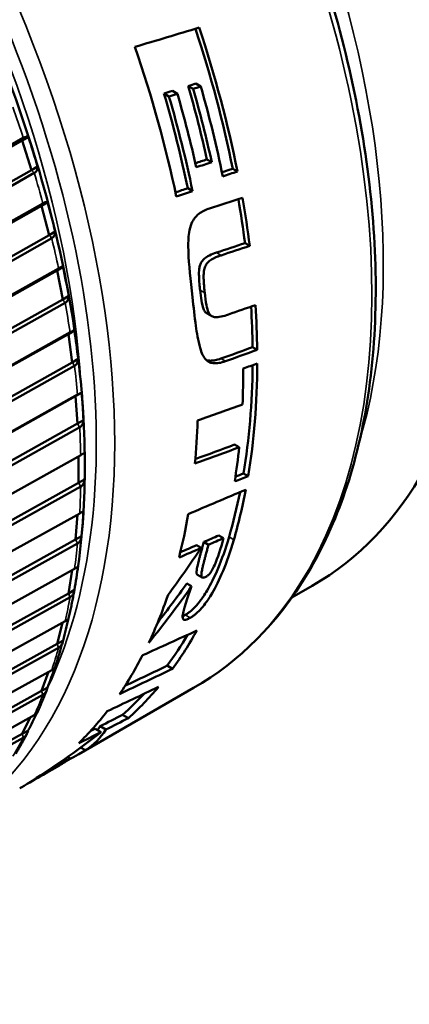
# Model space of a CAD drawing. Header units: millimetres. Extents: x 0 to 2239, y -60 to 841.
# Tile 116 of 151: x 1047.68 to 1050.68, y 282.84 to 290.42. Entities that reach past the tile are written whole.
import ezdxf

# ---------------------------------------------------------------- set-up
doc = ezdxf.new("R2010")
doc.units = ezdxf.units.MM
doc.layers.add('Sichtbar (ISO)', color=7, linetype='Continuous', lineweight=50)
doc.layers.add('Sichtbar schmal (ISO)', color=7, linetype='Continuous', lineweight=35)

msp = doc.modelspace()

# ---------------------------------------------------------------- linework, layer by layer
at = {"layer": 'Sichtbar (ISO)'}
for p, q in [((1048.9787, 289.9137), (1049.0168, 289.8917)), ((1049.0376, 289.9321), (1049.0756, 289.9102)), ((1048.7924, 289.8555), (1048.8306, 289.8334)), ((1048.8572, 289.8757), (1048.8953, 289.8537)), ((1041.703, 286.1079), (1047.7097, 289.5146)), ((1047.7019, 289.4948), (1047.7482, 289.5215)), ((1041.6625, 286.0696), (1047.7019, 289.4948)), ((1047.7729, 289.2669), (1047.7019, 289.4948)), ((1047.7729, 289.2669), (1047.8192, 289.2936)), ((1049.1231, 289.3486), (1049.16, 289.3273)), ((1041.7336, 285.8416), (1047.7729, 289.2669)), ((1047.794, 289.2441), (1041.7872, 285.8374)), ((1049.3212, 289.2768), (1049.3578, 289.2557)), ((1048.9753, 289.1261), (1049.0119, 289.1049)), ((1041.8082, 285.5776), (1047.8507, 288.9918)), ((1041.8504, 285.614), (1047.8602, 289.0097)), ((1047.8507, 288.9918), (1047.897, 289.0185)), ((1047.9081, 288.7656), (1047.8507, 288.9918)), ((1041.8656, 285.3514), (1047.9081, 288.7656)), ((1047.9081, 288.7656), (1047.9544, 288.7923)), ((1047.9284, 288.7412), (1041.9185, 285.3455)), ((1049.4161, 288.7035), (1049.4519, 288.6829)), ((1047.9691, 288.4936), (1048.0154, 288.5203)), ((1041.9242, 285.0903), (1047.9691, 288.4936)), ((1041.9681, 285.1245), (1047.9804, 288.5094)), ((1048.0125, 288.2706), (1047.9691, 288.4936)), ((1048.0125, 288.2706), (1048.0588, 288.2974)), ((1041.9676, 284.8673), (1048.0125, 288.2706)), ((1048.0319, 288.2448), (1042.0196, 284.86)), ((1049.1243, 288.1615), (1049.1598, 288.141)), ((1042.0098, 284.6109), (1048.0564, 288.0035)), ((1042.0553, 284.6429), (1048.0693, 288.0172)), ((1048.0564, 288.0035), (1048.1027, 288.0302)), ((1048.0855, 287.7853), (1048.0564, 288.0035)), ((1049.4741, 287.9017), (1049.5095, 287.8813)), ((1042.0389, 284.3928), (1048.0855, 287.7853)), ((1048.0855, 287.7853), (1048.1318, 287.8121)), ((1048.1038, 287.7583), (1042.0898, 284.3841)), ((1042.1113, 284.1725), (1048.1264, 287.5364)), ((1048.112, 287.5249), (1048.1583, 287.5516)), ((1042.0643, 284.1428), (1048.112, 287.5249)), ((1048.1266, 287.3131), (1048.112, 287.5249)), ((1042.0789, 283.9309), (1048.1266, 287.3131)), ((1048.1266, 287.3131), (1048.1729, 287.3398)), ((1048.1437, 287.2849), (1042.1286, 283.9211)), ((1049.3358, 287.1516), (1049.3714, 287.131)), ((1042.0873, 283.6891), (1048.1354, 287.0611)), ((1042.1358, 283.7164), (1048.1512, 287.0702)), ((1048.1354, 286.857), (1048.1354, 287.0611)), ((1049.404, 286.929), (1049.4399, 286.9082)), ((1042.0873, 283.4849), (1048.1354, 286.857)), ((1048.1354, 286.857), (1048.1817, 286.8837)), ((1048.1512, 286.828), (1042.1358, 283.4742)), ((1042.1286, 283.2778), (1048.1437, 286.622)), ((1048.112, 286.4202), (1048.1264, 286.6123)), ((1042.0643, 283.0579), (1048.112, 286.4202)), ((1048.112, 286.4202), (1048.1583, 286.447)), ((1049.0986, 286.4016), (1049.1351, 286.3805)), ((1049.2508, 286.4311), (1049.2142, 286.4522)), ((1048.1263, 286.3905), (1042.1113, 283.0464)), ((1049.0416, 286.3766), (1049.0781, 286.3555)), ((1042.0898, 282.8596), (1048.1038, 286.1947)), ((1048.0564, 286.0058), (1048.0845, 286.1839)), ((1049.0493, 286.1495), (1049.0866, 286.128)), ((1048.0564, 286.0058), (1048.1027, 286.0325)), ((1049.0052, 286.0606), (1048.9679, 286.0821)), ((1049.7766, 285.9733), (1049.9335, 286.0639)), ((1042.0098, 282.6527), (1048.0564, 286.0058)), ((1048.0692, 285.9756), (1042.0553, 282.6406)), ((1042.0196, 282.4648), (1048.0319, 285.7912)), ((1047.9691, 285.6165), (1048.0099, 285.779)), ((1047.9691, 285.6165), (1048.0154, 285.6433)), ((1041.9242, 282.2721), (1047.9691, 285.6165)), ((1047.9803, 285.586), (1041.9681, 282.2597)), ((1041.9185, 282.096), (1047.9284, 285.4143)), ((1048.8179, 285.449), (1048.859, 285.4252)), ((1047.8507, 285.2551), (1047.9027, 285.4002)), ((1047.8507, 285.2551), (1047.897, 285.2818)), ((1049.0207, 285.2771), (1048.1379, 284.7674)), ((1041.8082, 281.9187), (1047.8507, 285.2551)), ((1047.8601, 285.2245), (1041.8504, 281.9062)), ((1041.7872, 281.7557), (1047.794, 285.0667)), ((1047.7019, 284.9239), (1047.7631, 285.0496)), ((1048.474, 285.0711), (1048.519, 285.0451)), ((1048.2638, 284.9633), (1048.3082, 284.9376)), ((1048.3003, 284.9819), (1048.3448, 284.9562)), ((1041.6625, 281.5949), (1047.7019, 284.9239)), ((1047.7097, 284.8935), (1041.703, 281.5825)), ((1047.7019, 284.9239), (1047.7482, 284.9506)), ((1048.1506, 284.8177), (1048.1871, 284.7967)), ((1048.05, 284.7451), (1048.0673, 284.7351)), ((1047.9878, 284.6807), (1047.829, 284.5891))]:
    msp.add_line(p, q, dxfattribs=at)
for centre, major_axis, ratio, start_param, end_param in [((1046.7335, 291.6065), (3.2, -5.5426), 0.57735, 0, 1.308997), ((942.3081, 360.8453), (163.0634, -22.7204), 0.469253, 5.485609, 5.4896), ((1044.8254, 290.5048), (-3.2875, 5.6941), 0.57735, 4.184583, 4.365722), ((1044.8254, 290.5048), (3.3125, -5.7374), 0.57735, 1.041003, 1.225757), ((1044.3693, 290.2415), (-3.3125, 5.7374), 0.57735, 4.1946, 4.386262), ((1054.539, 296.113), (-26.9464, -9.5753), 0.143953, 1.312122, 1.314351), ((1044.6624, 290.4107), (-3.2875, 5.6941), 0.57735, 4.212737, 4.307731), ((1054.539, 296.113), (-27.1513, -9.6481), 0.143953, 1.315142, 1.317351), ((1044.6624, 290.4107), (3.3125, -5.7374), 0.57735, 1.068928, 1.163119), ((1044.7174, 290.4425), (-3.3125, 5.7374), 0.57735, 4.186764, 4.302502), ((1044.4884, 290.3103), (-3.2875, 5.6941), 0.57735, 4.19204, 4.314792), ((1044.4884, 290.3103), (3.3125, -5.7374), 0.57735, 1.048399, 1.170119), ((1044.5489, 290.3452), (-3.3125, 5.7374), 0.57735, 4.21494, 4.309277), ((1047.7578, 289.3926), (-0.1339, 0.4314), 0.066881, 4.460033, 4.995026), ((924.8219, 365.9127), (-181.7919, 26.7983), 0.462011, 2.389674, 2.39158), ((1044.8254, 290.5048), (3.3125, -5.7374), 0.57735, 0.943031, 1.006671), ((1047.8998, 288.8905), (-0.1081, 0.4282), 0.067498, 4.464087, 4.998986), ((1044.8254, 290.5048), (-3.2875, 5.6941), 0.57735, 4.085833, 4.144663), ((1048.7108, 293.1222), (-26.2981, -8.9112), 0.158926, 1.535431, 1.543778), ((1048.7086, 293.118), (26.4806, 8.9723), 0.158822, 4.678371, 4.686659), ((1048.0112, 288.3939), (-0.0814, 0.422), 0.068122, 4.468451, 5.003444), ((1044.8254, 290.5048), (3.3125, -5.7374), 0.57735, 0.800342, 0.862758), ((1044.8254, 290.5048), (-3.2875, 5.6941), 0.57735, 3.942048, 3.99916), ((1048.0914, 287.9062), (-0.0543, 0.4129), 0.068718, 4.473375, 5.008368), ((910.964, 368.224), (-194.3156, 28.6438), 0.462008, 2.428164, 2.429946), ((909.9419, 368.8141), (195.7951, -28.8619), 0.462008, 5.569791, 5.571559), ((1044.8254, 290.5048), (-3.2875, 5.6941), 0.57735, 3.752417, 3.916287), ((1044.8254, 290.5048), (3.3125, -5.7374), 0.57735, 0.612156, 0.78087), ((1044.7183, 290.443), (-3.3125, 5.7374), 0.57735, 3.874741, 3.926991), ((1048.1397, 287.4308), (-0.0267, 0.4011), 0.069173, 4.478914, 5.013907), ((924.3781, 358.4963), (-172.974, 26.9907), 0.454203, 2.443849, 2.446723), ((1044.3693, 290.2415), (-3.3125, 5.7374), 0.57735, 3.825947, 3.889506), ((1048.1558, 286.9708), (-0.0011, -0.3864), 0.069342, 1.343579, 1.878573), ((924.6386, 356.6386), (170.5516, -26.6123), 0.454202, 5.597847, 5.600763), ((925.5565, 356.109), (169.2202, -26.4046), 0.454202, 5.598331, 5.600937), ((1044.7183, 290.443), (-3.3125, 5.7374), 0.57735, 3.758343, 3.811109), ((861.5761, 389.8628), (-255.8783, 32.4735), 0.480078, 2.451485, 2.454018), ((1044.8254, 290.5048), (-3.2875, 5.6941), 0.57735, 3.64668, 3.722407), ((1044.8254, 290.5048), (3.3125, -5.7374), 0.57735, 0.50726, 0.59066), ((1048.1397, 286.5295), (-0.0289, -0.3692), 0.069019, 1.350654, 1.885647), ((1044.3693, 290.2415), (-3.3125, 5.7374), 0.57735, 3.676687, 3.747922), ((1045.348, 290.8066), (2.471, 7.5402), 0.673819, 4.256797, 4.315378), ((1048.0914, 286.1099), (-0.0564, -0.3494), 0.067928, 1.358607, 1.8936), ((1045.2651, 291.1061), (-1.4439, -7.6788), 0.704052, 0.916321, 0.993004), ((1045.2644, 291.109), (-1.4295, -7.626), 0.704042, 0.937121, 0.989808), ((1044.3693, 290.2415), (3.3125, -5.7374), 0.57735, 0.380624, 0.470324), ((1048.0112, 285.7147), (-0.0836, -0.3272), 0.065708, 1.367431, 1.891207), ((931.8866, 344.6611), (151.6393, -22.0065), 0.464006, 5.65553, 5.659825), ((1044.8254, 290.5048), (3.3125, -5.7374), 0.57735, 0.251923, 0.336009), ((1044.8254, 290.5048), (3.2875, -5.6941), 0.57735, 0.247426, 0.317125), ((1044.3693, 290.2415), (3.3125, -5.7374), 0.57735, 0.272486, 0.355692), ((1047.8998, 285.3468), (-0.1103, -0.3029), 0.061939, 1.377103, 1.8795), ((943.9226, 336.6343), (133.7126, -19.4031), 0.464, 5.674243, 5.679122), ((945.3436, 335.8583), (131.7364, -19.1161), 0.463999, 5.676241, 5.680203), ((1032.6922, 283.4997), (-22.6759, -6.9059), 0.168788, 2.280649, 2.304964), ((1044.8254, 290.5048), (3.3125, -5.7374), 0.57735, 0.122893, 0.207681), ((1044.8254, 290.5048), (3.2875, -5.6941), 0.57735, 0.116946, 0.176319), ((1047.7578, 285.0087), (-0.1361, -0.2764), 0.056084, 1.386955, 1.854891), ((1044.3693, 290.2415), (3.3125, -5.7374), 0.57735, 0.148672, 0.231996), ((984.8121, 313.848), (77.6241, -12.8208), 0.445801, 5.7398, 5.743669), ((983.6378, 314.4587), (79.2185, -13.0842), 0.445801, 5.737948, 5.741738), ((1043.2291, 289.5832), (5.0566, -4.704), 0.271343, 6.21502, 6.334772), ((982.8279, 314.7508), (80.0507, -13.2218), 0.445802, 5.738183, 5.739004), ((1043.2291, 289.5832), (5.0184, -4.6685), 0.271343, 0.027362, 0.045784), ((1046.2337, 291.3179), (1.7182, 7.4051), 0.695828, 3.758284, 3.855352), ((981.663, 315.3597), (81.6368, -13.4838), 0.445802, 5.733552, 5.737168), ((1046.3056, 291.3594), (1.2794, 7.3279), 0.70527, 3.656931, 3.721523), ((1043.1674, 289.5476), (4.9553, -4.7617), 0.292305, 6.198787, 6.245851), ((1044.8254, 290.5048), (3.3125, -5.7374), 0.57735, 6.253715, 6.298141), ((1044.3693, 290.2415), (3.3125, -5.7374), 0.57735, 0, 0.040103)]:
    msp.add_ellipse(centre, major_axis=major_axis, ratio=ratio, start_param=start_param, end_param=end_param, dxfattribs=at)
for points, knots in [([(1049.0207, 285.2771), (1049.3741, 285.4812), (1049.6715, 285.7811), (1050.1285, 286.5441), (1050.2856, 287.0099), (1050.4432, 288.0634), (1050.4411, 288.653), (1050.2767, 289.8919), (1050.1141, 290.5411), (1049.6458, 291.8328), (1049.3403, 292.4751), (1048.6174, 293.6887), (1048.2001, 294.2599), (1047.2951, 295.2744), (1046.8075, 295.7173), (1045.8094, 296.43), (1045.2991, 296.6994), (1044.3068, 297.0345), (1043.8247, 297.1005), (1043.023, 297.0253), (1042.6902, 296.922), (1042.3957, 296.7519)], [2.356194, 2.356194, 2.356194, 2.356194, 2.666888, 2.666888, 2.983938, 2.983938, 3.306061, 3.306061, 3.628535, 3.628535, 3.950577, 3.950577, 4.272458, 4.272458, 4.594553, 4.594553, 4.917078, 4.917078, 5.238879, 5.238879, 5.497787, 5.497787, 5.497787, 5.497787]), ([(1048.1318, 286.217), (1048.2066, 286.7586), (1048.1988, 287.3588), (1048.0212, 288.6172), (1047.8513, 289.2754), (1047.3673, 290.5828), (1047.0535, 291.2317), (1046.3138, 292.4557), (1045.8882, 293.0306), (1044.967, 294.0489), (1044.4716, 294.4921), (1043.568, 295.1257), (1043.1637, 295.35), (1042.7652, 295.5122)], [2.99499, 2.99499, 2.99499, 2.99499, 3.317147, 3.317147, 3.639576, 3.639576, 3.961581, 3.961581, 4.283439, 4.283439, 4.605521, 4.605521, 4.858992, 4.858992, 4.858992, 4.858992]), ([(1047.7482, 289.5215), (1047.7448, 289.5241), (1047.7392, 289.5253), (1047.7269, 289.5231), (1047.7187, 289.5198), (1047.7108, 289.5153), (1047.7105, 289.5151), (1047.7101, 289.5149), (1047.7097, 289.5146)], [0.12922201, 0.12922201, 0.12922201, 0.12922201, 0.13675171, 0.13675171, 0.14339331, 0.14339331, 0.14339331, 0.14371765, 0.14371765, 0.14371765, 0.14371765]), ([(1047.794, 289.2441), (1047.7943, 289.2443), (1047.7947, 289.2445), (1047.7951, 289.2447), (1047.8029, 289.2493), (1047.8099, 289.2567), (1047.8179, 289.2725), (1047.8197, 289.2836), (1047.8192, 289.2936)], [0.14306898, 0.14306898, 0.14306898, 0.14306898, 0.14339331, 0.14339331, 0.14339331, 0.15003491, 0.15003491, 0.15756461, 0.15756461, 0.15756461, 0.15756461]), ([(1047.897, 289.0185), (1047.8941, 289.0205), (1047.889, 289.0212), (1047.8773, 289.0184), (1047.8692, 289.0149), (1047.8614, 289.0104), (1047.861, 289.0102), (1047.8606, 289.0099), (1047.8602, 289.0097)], [0.12922201, 0.12922201, 0.12922201, 0.12922201, 0.13675171, 0.13675171, 0.14339331, 0.14339331, 0.14339331, 0.14371765, 0.14371765, 0.14371765, 0.14371765]), ([(1049.1421, 288.9711), (1049.1275, 288.9664), (1049.1127, 288.9606), (1049.0859, 288.9469), (1049.0734, 288.9392), (1049.0476, 288.9188), (1049.0345, 288.9055), (1049.0145, 288.8765), (1049.0058, 288.8604), (1048.9909, 288.8162), (1048.9864, 288.7923), (1048.9791, 288.7296), (1048.9785, 288.6836), (1048.9837, 288.5398), (1048.9967, 288.4219), (1049.0115, 288.287)], [-0.2946231, -0.2946231, -0.2946231, -0.2946231, -0.2610397, -0.2610397, -0.2318312, -0.2318312, -0.1971972, -0.1971972, -0.170256, -0.170256, -0.1419668, -0.1419668, -0.0936561, -0.0936561, -0.000001, -0.000001, -0.000001, -0.000001]), ([(1047.9284, 288.7412), (1047.9287, 288.7415), (1047.9291, 288.7417), (1047.9295, 288.7419), (1047.9373, 288.7464), (1047.9444, 288.754), (1047.9527, 288.7703), (1047.9547, 288.7819), (1047.9544, 288.7923)], [0.14306898, 0.14306898, 0.14306898, 0.14306898, 0.14339331, 0.14339331, 0.14339331, 0.15003491, 0.15003491, 0.15756461, 0.15756461, 0.15756461, 0.15756461]), ([(1049.0703, 288.341), (1049.0672, 288.3697), (1049.0631, 288.4097), (1049.0611, 288.468), (1049.0612, 288.4878), (1049.065, 288.518), (1049.0673, 288.5276), (1049.0732, 288.545), (1049.0775, 288.5538), (1049.089, 288.5708), (1049.096, 288.5783), (1049.114, 288.5939), (1049.1265, 288.6018), (1049.1587, 288.6173), (1049.1774, 288.624), (1049.1963, 288.6303)], [-0.09070804, -0.09070804, -0.09070804, -0.09070804, -0.06849424, -0.06849424, -0.05692167, -0.05692167, -0.04932705, -0.04932705, -0.04024559, -0.04024559, -0.03017845, -0.03017845, -0.0158449, -0.0158449, -0.000001, -0.000001, -0.000001, -0.000001]), ([(1049.106, 288.3204), (1049.1048, 288.3312), (1049.1038, 288.3415), (1049.1028, 288.3515), (1049.1018, 288.3616), (1049.101, 288.3712), (1049.1003, 288.3806), (1049.0995, 288.3899), (1049.0989, 288.3989), (1049.0984, 288.4077), (1049.0981, 288.4132), (1049.0979, 288.4186), (1049.0977, 288.4239), (1049.0976, 288.4269), (1049.0975, 288.4299), (1049.0974, 288.4329), (1049.0972, 288.441), (1049.0971, 288.4489), (1049.0973, 288.4565), (1049.0975, 288.4641), (1049.0979, 288.4715), (1049.0986, 288.4785), (1049.0992, 288.4856), (1049.1002, 288.4923), (1049.1015, 288.4986), (1049.1028, 288.505), (1049.1044, 288.511), (1049.1065, 288.5166), (1049.1085, 288.5222), (1049.1108, 288.5275), (1049.1136, 288.5325), (1049.1163, 288.5375), (1049.1194, 288.5423), (1049.123, 288.547), (1049.1266, 288.5516), (1049.1307, 288.5561), (1049.1353, 288.5604), (1049.1398, 288.5647), (1049.1449, 288.5689), (1049.1503, 288.5727), (1049.1558, 288.5766), (1049.1617, 288.5801), (1049.1679, 288.5835), (1049.1741, 288.5868), (1049.1806, 288.59), (1049.1874, 288.5929), (1049.1943, 288.5959), (1049.2014, 288.5987), (1049.2089, 288.6015), (1049.2163, 288.6042), (1049.2241, 288.6069), (1049.2322, 288.6096)], [0, 0, 0, 0, 0.0625, 0.0625, 0.0625, 0.125, 0.125, 0.125, 0.1875, 0.1875, 0.1875, 0.227107, 0.227107, 0.227107, 0.25, 0.25, 0.25, 0.3125, 0.3125, 0.3125, 0.375, 0.375, 0.375, 0.4375, 0.4375, 0.4375, 0.5, 0.5, 0.5, 0.5625, 0.5625, 0.5625, 0.625, 0.625, 0.625, 0.6875, 0.6875, 0.6875, 0.75, 0.75, 0.75, 0.8125, 0.8125, 0.8125, 0.875, 0.875, 0.875, 0.9375, 0.9375, 0.9375, 1, 1, 1, 1]), ([(1048.0154, 288.5203), (1048.0131, 288.5217), (1048.0084, 288.5217), (1047.9973, 288.5183), (1047.9894, 288.5146), (1047.9815, 288.5101), (1047.9812, 288.5099), (1047.9808, 288.5097), (1047.9804, 288.5094)], [0.12922201, 0.12922201, 0.12922201, 0.12922201, 0.13675171, 0.13675171, 0.14339331, 0.14339331, 0.14339331, 0.14371765, 0.14371765, 0.14371765, 0.14371765]), ([(1048.0319, 288.2448), (1048.0323, 288.2451), (1048.0327, 288.2453), (1048.033, 288.2455), (1048.0409, 288.25), (1048.048, 288.2578), (1048.0566, 288.2745), (1048.0588, 288.2865), (1048.0588, 288.2974)], [0.14306898, 0.14306898, 0.14306898, 0.14306898, 0.14339331, 0.14339331, 0.14339331, 0.15003491, 0.15003491, 0.15756461, 0.15756461, 0.15756461, 0.15756461]), ([(1049.1243, 288.1615), (1049.1201, 288.1638), (1049.1163, 288.1668), (1049.1059, 288.1777), (1049.1006, 288.1874), (1049.0831, 288.2319), (1049.0762, 288.2865), (1049.0703, 288.341)], [-0.05582889, -0.05582889, -0.05582889, -0.05582889, -0.04984778, -0.04984778, -0.03792687, -0.03792687, -0.000001, -0.000001, -0.000001, -0.000001]), ([(1049.2885, 288.1543), (1049.2492, 288.1407), (1049.2113, 288.1295), (1049.1717, 288.1351), (1049.162, 288.1385), (1049.1478, 288.1497), (1049.1412, 288.1571), (1049.1282, 288.1851), (1049.1233, 288.2038), (1049.1133, 288.2556), (1049.1093, 288.2891), (1049.106, 288.3204)], [-0.1303691, -0.1303691, -0.1303691, -0.1303691, -0.073223, -0.073223, -0.0527329, -0.0527329, -0.0378245, -0.0378245, -0.0217809, -0.0217809, -0.000001, -0.000001, -0.000001, -0.000001]), ([(1049.2653, 287.7937), (1049.2325, 287.7819), (1049.1994, 287.775), (1049.1453, 287.7822), (1049.1289, 287.7929), (1049.0958, 287.8256), (1049.0815, 287.8585), (1049.0543, 287.9516), (1049.0444, 288.017), (1049.0282, 288.1358), (1049.02, 288.2103), (1049.0115, 288.287)], [0.000001, 0.000001, 0.000001, 0.000001, 0.02818, 0.02818, 0.0526417, 0.0526417, 0.0976257, 0.0976257, 0.1614598, 0.1614598, 0.2517949, 0.2517949, 0.2517949, 0.2517949]), ([(1048.1027, 288.0302), (1048.1008, 288.031), (1048.0967, 288.0304), (1048.0861, 288.0263), (1048.0783, 288.0224), (1048.0705, 288.0179), (1048.0701, 288.0177), (1048.0697, 288.0174), (1048.0693, 288.0172)], [0.12922201, 0.12922201, 0.12922201, 0.12922201, 0.13675171, 0.13675171, 0.14339331, 0.14339331, 0.14339331, 0.14371765, 0.14371765, 0.14371765, 0.14371765]), ([(1048.1038, 287.7583), (1048.1042, 287.7585), (1048.1046, 287.7587), (1048.105, 287.7589), (1048.1128, 287.7635), (1048.1201, 287.7713), (1048.129, 287.7885), (1048.1315, 287.8009), (1048.1318, 287.8121)], [0.14306898, 0.14306898, 0.14306898, 0.14306898, 0.14339331, 0.14339331, 0.14339331, 0.15003491, 0.15003491, 0.15756461, 0.15756461, 0.15756461, 0.15756461]), ([(1049.23, 287.8141), (1049.2147, 287.8086), (1049.2004, 287.8046), (1049.1872, 287.8019), (1049.174, 287.7993), (1049.1619, 287.7981), (1049.1505, 287.7982), (1049.1392, 287.7983), (1049.1287, 287.7998), (1049.1191, 287.8026)], [0, 0, 0, 0, 0.0769231, 0.0769231, 0.0769231, 0.1538462, 0.1538462, 0.1538462, 0.2304445, 0.2304445, 0.2304445, 0.2304445]), ([(1048.1583, 287.5516), (1048.1568, 287.5517), (1048.1531, 287.5505), (1048.143, 287.5457), (1048.1354, 287.5416), (1048.1275, 287.537), (1048.1272, 287.5368), (1048.1268, 287.5366), (1048.1264, 287.5364)], [0.12922201, 0.12922201, 0.12922201, 0.12922201, 0.13675171, 0.13675171, 0.14339331, 0.14339331, 0.14339331, 0.14371765, 0.14371765, 0.14371765, 0.14371765]), ([(1048.1437, 287.2849), (1048.1441, 287.2851), (1048.1445, 287.2854), (1048.1449, 287.2856), (1048.1527, 287.2901), (1048.1601, 287.2981), (1048.1693, 287.3155), (1048.1722, 287.3283), (1048.1729, 287.3398)], [0.14306898, 0.14306898, 0.14306898, 0.14306898, 0.14339331, 0.14339331, 0.14339331, 0.15003491, 0.15003491, 0.15756461, 0.15756461, 0.15756461, 0.15756461]), ([(1048.1817, 287.0878), (1048.1807, 287.0872), (1048.1774, 287.0853), (1048.1677, 287.0798), (1048.1602, 287.0754), (1048.1524, 287.0709), (1048.152, 287.0707), (1048.1516, 287.0705), (1048.1512, 287.0702)], [0.12922201, 0.12922201, 0.12922201, 0.12922201, 0.13675171, 0.13675171, 0.14339331, 0.14339331, 0.14339331, 0.14371764, 0.14371764, 0.14371764, 0.14371764]), ([(1048.1512, 286.828), (1048.1516, 286.8282), (1048.152, 286.8284), (1048.1524, 286.8286), (1048.1602, 286.8331), (1048.1677, 286.8412), (1048.1774, 286.859), (1048.1807, 286.8719), (1048.1817, 286.8837)], [0.14306898, 0.14306898, 0.14306898, 0.14306898, 0.14339331, 0.14339331, 0.14339331, 0.15003491, 0.15003491, 0.15756461, 0.15756461, 0.15756461, 0.15756461]), ([(1048.1729, 286.642), (1048.1722, 286.6407), (1048.1693, 286.6381), (1048.1601, 286.6317), (1048.1527, 286.6272), (1048.1449, 286.6226), (1048.1445, 286.6224), (1048.1441, 286.6222), (1048.1437, 286.622)], [0.12922201, 0.12922201, 0.12922201, 0.12922201, 0.13675171, 0.13675171, 0.14339331, 0.14339331, 0.14339331, 0.14371765, 0.14371765, 0.14371765, 0.14371765]), ([(1048.1264, 286.3905), (1048.1268, 286.3908), (1048.1272, 286.391), (1048.1275, 286.3912), (1048.1354, 286.3957), (1048.143, 286.4038), (1048.1531, 286.4218), (1048.1568, 286.435), (1048.1583, 286.447)], [0.14306898, 0.14306898, 0.14306898, 0.14306898, 0.14339331, 0.14339331, 0.14339331, 0.15003491, 0.15003491, 0.15756461, 0.15756461, 0.15756461, 0.15756461]), ([(1048.956, 285.8396), (1048.9624, 285.8433), (1048.9691, 285.8475), (1048.9832, 285.8573), (1048.9906, 285.8629), (1049.0063, 285.876), (1049.0174, 285.8861), (1049.0463, 285.9167), (1049.0596, 285.9329), (1049.0856, 285.9674), (1049.1036, 285.9931), (1049.1788, 286.1206), (1049.2395, 286.2558), (1049.2932, 286.4402)], [0.000001, 0.000001, 0.000001, 0.000001, 0.00546629, 0.00546629, 0.01134774, 0.01134774, 0.01787277, 0.01787277, 0.02481829, 0.02481829, 0.03307572, 0.03307572, 0.05420938, 0.05420938, 0.05420938, 0.05420938]), ([(1048.9944, 285.8174), (1049.0018, 285.8216), (1049.0094, 285.8264), (1049.0236, 285.8366), (1049.0301, 285.8416), (1049.0447, 285.8539), (1049.0559, 285.864), (1049.0848, 285.8949), (1049.0981, 285.9111), (1049.1241, 285.9459), (1049.1421, 285.9717), (1049.2167, 286.0994), (1049.2767, 286.2344), (1049.3299, 286.4189)], [0.000001, 0.000001, 0.000001, 0.000001, 0.00622486, 0.00622486, 0.01136751, 0.01136751, 0.01783005, 0.01783005, 0.02468435, 0.02468435, 0.03286638, 0.03286638, 0.05363527, 0.05363527, 0.05363527, 0.05363527]), ([(1049.0493, 286.1495), (1049.0481, 286.1502), (1049.047, 286.1512), (1049.0461, 286.1525), (1049.0448, 286.1544), (1049.044, 286.1569), (1049.0435, 286.1599), (1049.043, 286.1628), (1049.0429, 286.1664), (1049.043, 286.1703), (1049.043, 286.1712), (1049.0431, 286.172), (1049.0431, 286.1729), (1049.0433, 286.1761), (1049.0436, 286.1795), (1049.044, 286.1831), (1049.0446, 286.1878), (1049.0453, 286.1927), (1049.0462, 286.1981), (1049.0472, 286.2035), (1049.0483, 286.2092), (1049.0496, 286.2153), (1049.051, 286.2214), (1049.0525, 286.2278), (1049.0541, 286.2347), (1049.0545, 286.2362), (1049.0549, 286.2378), (1049.0553, 286.2394), (1049.0566, 286.2448), (1049.058, 286.2504), (1049.0595, 286.2563), (1049.0615, 286.2638), (1049.0636, 286.2718), (1049.0658, 286.2802), (1049.068, 286.2885), (1049.0704, 286.2973), (1049.0729, 286.3065), (1049.0739, 286.3103), (1049.0749, 286.3141), (1049.076, 286.318), (1049.0775, 286.3236), (1049.0791, 286.3294), (1049.0807, 286.3354), (1049.0835, 286.3454), (1049.0863, 286.356), (1049.0893, 286.367), (1049.0923, 286.378), (1049.0954, 286.3895), (1049.0986, 286.4016)], [0.155295, 0.155295, 0.155295, 0.155295, 0.2, 0.2, 0.2, 0.2666667, 0.2666667, 0.2666667, 0.3333333, 0.3333333, 0.3333333, 0.3478102, 0.3478102, 0.3478102, 0.4, 0.4, 0.4, 0.4666667, 0.4666667, 0.4666667, 0.5333333, 0.5333333, 0.5333333, 0.6, 0.6, 0.6, 0.6152114, 0.6152114, 0.6152114, 0.6666667, 0.6666667, 0.6666667, 0.7333333, 0.7333333, 0.7333333, 0.8, 0.8, 0.8, 0.827296, 0.827296, 0.827296, 0.8666667, 0.8666667, 0.8666667, 0.9333333, 0.9333333, 0.9333333, 1, 1, 1, 1]), ([(1049.1087, 286.1307), (1049.112, 286.1321), (1049.1154, 286.1338), (1049.1219, 286.1377), (1049.1249, 286.1397), (1049.1318, 286.1451), (1049.1354, 286.1484), (1049.1428, 286.1562), (1049.1463, 286.1605), (1049.1544, 286.1716), (1049.1588, 286.1788), (1049.1672, 286.1938), (1049.174, 286.2064), (1049.205, 286.2765), (1049.2287, 286.3491), (1049.2508, 286.4311)], [0.000001, 0.000001, 0.000001, 0.000001, 0.002974, 0.002974, 0.00543959, 0.00543959, 0.00852983, 0.00852983, 0.01189725, 0.01189725, 0.01720486, 0.01720486, 0.02279369, 0.02279369, 0.03680923, 0.03680923, 0.03680923, 0.03680923]), ([(1049.1087, 286.1307), (1049.1043, 286.1287), (1049.1004, 286.1275), (1049.0971, 286.1269), (1049.0937, 286.1263), (1049.091, 286.1264), (1049.0887, 286.1271), (1049.0865, 286.1278), (1049.0847, 286.1291), (1049.0834, 286.131), (1049.0821, 286.1329), (1049.0812, 286.1354), (1049.0807, 286.1384), (1049.0802, 286.1414), (1049.0801, 286.145), (1049.0802, 286.1489), (1049.0802, 286.1497), (1049.0802, 286.1506), (1049.0803, 286.1515), (1049.0805, 286.1547), (1049.0807, 286.1581), (1049.0812, 286.1617), (1049.0817, 286.1664), (1049.0824, 286.1714), (1049.0833, 286.1767), (1049.0843, 286.1821), (1049.0854, 286.1878), (1049.0867, 286.1939), (1049.088, 286.2001), (1049.0895, 286.2065), (1049.0911, 286.2134), (1049.0915, 286.2149), (1049.0919, 286.2165), (1049.0922, 286.2181), (1049.0936, 286.2235), (1049.095, 286.2291), (1049.0965, 286.235), (1049.0984, 286.2426), (1049.1004, 286.2506), (1049.1027, 286.2589), (1049.1049, 286.2673), (1049.1072, 286.2761), (1049.1097, 286.2853), (1049.1107, 286.289), (1049.1117, 286.2929), (1049.1128, 286.2968), (1049.1143, 286.3024), (1049.1158, 286.3082), (1049.1175, 286.3142), (1049.1202, 286.3243), (1049.123, 286.3348), (1049.1259, 286.3458), (1049.1289, 286.3569), (1049.132, 286.3684), (1049.1351, 286.3805)], [0, 0, 0, 0, 0.066667, 0.066667, 0.066667, 0.133333, 0.133333, 0.133333, 0.2, 0.2, 0.2, 0.266667, 0.266667, 0.266667, 0.333333, 0.333333, 0.333333, 0.347536, 0.347536, 0.347536, 0.4, 0.4, 0.4, 0.466667, 0.466667, 0.466667, 0.533333, 0.533333, 0.533333, 0.6, 0.6, 0.6, 0.615059, 0.615059, 0.615059, 0.666667, 0.666667, 0.666667, 0.733333, 0.733333, 0.733333, 0.8, 0.8, 0.8, 0.827218, 0.827218, 0.827218, 0.866667, 0.866667, 0.866667, 0.933333, 0.933333, 0.933333, 1, 1, 1, 1]), ([(1048.1318, 286.217), (1048.1315, 286.215), (1048.1289, 286.2117), (1048.1201, 286.2046), (1048.1128, 286.1998), (1048.105, 286.1953), (1048.1046, 286.1951), (1048.1042, 286.1949), (1048.1038, 286.1947)], [0.12932811, 0.12932811, 0.12932811, 0.12932811, 0.13675171, 0.13675171, 0.14339331, 0.14339331, 0.14339331, 0.14371765, 0.14371765, 0.14371765, 0.14371765]), ([(1048.0586, 285.8144), (1048.0618, 285.8285), (1048.065, 285.8426), (1048.0712, 285.871), (1048.0742, 285.8852), (1048.0801, 285.9137), (1048.083, 285.928), (1048.0887, 285.9568), (1048.0915, 285.9712), (1048.0969, 286.0001), (1048.0996, 286.0146), (1048.1021, 286.0292)], [2.9128429, 2.9128429, 2.9128429, 2.9128429, 2.92172724, 2.92172724, 2.93061157, 2.93061157, 2.93949591, 2.93949591, 2.94838025, 2.94838025, 2.95726458, 2.95726458, 2.95726458, 2.95726458]), ([(1048.0693, 285.9756), (1048.0697, 285.9758), (1048.0701, 285.9761), (1048.0705, 285.9763), (1048.0783, 285.9808), (1048.0861, 285.989), (1048.0967, 286.0071), (1048.1008, 286.0204), (1048.1027, 286.0325)], [0.14306898, 0.14306898, 0.14306898, 0.14306898, 0.14339331, 0.14339331, 0.14339331, 0.15003491, 0.15003491, 0.15756461, 0.15756461, 0.15756461, 0.15756461]), ([(1049.0052, 286.0606), (1048.9948, 286.0311), (1048.9448, 285.9023), (1048.9351, 285.83), (1048.9349, 285.8194), (1048.9401, 285.8057), (1048.9441, 285.8029), (1048.9534, 285.8009), (1048.9597, 285.8017), (1048.9757, 285.8073), (1048.9848, 285.8118), (1048.9944, 285.8174)], [0.000001, 0.000001, 0.000001, 0.000001, 0.02750631, 0.02750631, 0.03261164, 0.03261164, 0.03682376, 0.03682376, 0.04141053, 0.04141053, 0.04600775, 0.04600775, 0.04600775, 0.04600775]), ([(1048.0586, 285.8144), (1048.0579, 285.8118), (1048.0557, 285.8085), (1048.048, 285.8014), (1048.0409, 285.7964), (1048.033, 285.7919), (1048.0327, 285.7916), (1048.0323, 285.7914), (1048.0319, 285.7912)], [0.1306418, 0.1306418, 0.1306418, 0.1306418, 0.13675171, 0.13675171, 0.14339331, 0.14339331, 0.14339331, 0.14371765, 0.14371765, 0.14371765, 0.14371765]), ([(1047.9804, 285.5861), (1047.9808, 285.5863), (1047.9812, 285.5865), (1047.9815, 285.5867), (1047.9894, 285.5912), (1047.9973, 285.5994), (1048.0084, 285.6177), (1048.0131, 285.6311), (1048.0154, 285.6433)], [0.14306898, 0.14306898, 0.14306898, 0.14306898, 0.14339331, 0.14339331, 0.14339331, 0.15003491, 0.15003491, 0.15756461, 0.15756461, 0.15756461, 0.15756461]), ([(1047.9538, 285.4373), (1047.958, 285.4501), (1047.9622, 285.463), (1047.9705, 285.4887), (1047.9745, 285.5017), (1047.9825, 285.5277), (1047.9865, 285.5407), (1047.9943, 285.5669), (1047.9981, 285.58), (1048.0056, 285.6064), (1048.0094, 285.6196), (1048.013, 285.6329)], [2.83072747, 2.83072747, 2.83072747, 2.83072747, 2.83939011, 2.83939011, 2.84805276, 2.84805276, 2.8567154, 2.8567154, 2.86537805, 2.86537805, 2.87404069, 2.87404069, 2.87404069, 2.87404069]), ([(1047.9537, 285.4373), (1047.9528, 285.4347), (1047.951, 285.4318), (1047.9444, 285.4248), (1047.9373, 285.4195), (1047.9295, 285.415), (1047.9291, 285.4148), (1047.9287, 285.4146), (1047.9284, 285.4143)], [0.13208163, 0.13208163, 0.13208163, 0.13208163, 0.13675171, 0.13675171, 0.14339331, 0.14339331, 0.14339331, 0.14371765, 0.14371765, 0.14371765, 0.14371765]), ([(1047.8178, 285.0881), (1047.823, 285.0996), (1047.8281, 285.1111), (1047.8382, 285.1342), (1047.8433, 285.1458), (1047.8532, 285.1692), (1047.8581, 285.1809), (1047.8679, 285.2044), (1047.8727, 285.2162), (1047.8822, 285.24), (1047.8869, 285.2519), (1047.8915, 285.2639)], [2.74862351, 2.74862351, 2.74862351, 2.74862351, 2.75705735, 2.75705735, 2.76549119, 2.76549119, 2.77392503, 2.77392503, 2.78235888, 2.78235888, 2.79079272, 2.79079272, 2.79079272, 2.79079272]), ([(1047.8602, 285.2245), (1047.8606, 285.2247), (1047.861, 285.225), (1047.8614, 285.2252), (1047.8692, 285.2297), (1047.8773, 285.2379), (1047.889, 285.2562), (1047.8941, 285.2696), (1047.897, 285.2818)], [0.14306898, 0.14306898, 0.14306898, 0.14306898, 0.14339331, 0.14339331, 0.14339331, 0.15003491, 0.15003491, 0.15756461, 0.15756461, 0.15756461, 0.15756461]), ([(1047.8177, 285.0881), (1047.8167, 285.086), (1047.8154, 285.0839), (1047.8099, 285.0774), (1047.8029, 285.0719), (1047.7951, 285.0673), (1047.7947, 285.0671), (1047.7943, 285.0669), (1047.794, 285.0667)], [0.13367522, 0.13367522, 0.13367522, 0.13367522, 0.13675171, 0.13675171, 0.14339331, 0.14339331, 0.14339331, 0.14371765, 0.14371765, 0.14371765, 0.14371765]), ([(1047.6511, 284.7692), (1047.6572, 284.7793), (1047.6632, 284.7895), (1047.6751, 284.8099), (1047.681, 284.8201), (1047.6927, 284.8407), (1047.6985, 284.8511), (1047.71, 284.8719), (1047.7157, 284.8824), (1047.727, 284.9035), (1047.7326, 284.914), (1047.7382, 284.9247)], [2.66650099, 2.66650099, 2.66650099, 2.66650099, 2.67471012, 2.67471012, 2.68291926, 2.68291926, 2.69112839, 2.69112839, 2.69933752, 2.69933752, 2.70754665, 2.70754665, 2.70754665, 2.70754665]), ([(1047.7097, 284.8935), (1047.7101, 284.8937), (1047.7105, 284.8939), (1047.7108, 284.8941), (1047.7187, 284.8986), (1047.7269, 284.9068), (1047.7392, 284.925), (1047.7448, 284.9384), (1047.7482, 284.9506)], [0.14306898, 0.14306898, 0.14306898, 0.14306898, 0.14339331, 0.14339331, 0.14339331, 0.15003491, 0.15003491, 0.15756461, 0.15756461, 0.15756461, 0.15756461])]:
    msp.add_open_spline(points, degree=3, knots=knots, dxfattribs=at)
for points in [[(1048.8572, 289.8757), (1048.8356, 289.8689), (1048.814, 289.8622), (1048.7924, 289.8555)], [(1048.8306, 289.8334), (1048.8522, 289.8402), (1048.8737, 289.8469), (1048.8953, 289.8537)], [(1049.1231, 289.3486), (1049.0933, 289.3388), (1049.0634, 289.329), (1049.0336, 289.3192)], [(1049.0406, 289.2881), (1049.0804, 289.3011), (1049.1202, 289.3142), (1049.16, 289.3273)], [(1049.3212, 289.2768), (1049.2936, 289.2676), (1049.266, 289.2584), (1049.2384, 289.2492)], [(1049.2448, 289.218), (1049.2825, 289.2306), (1049.3201, 289.2431), (1049.3578, 289.2557)], [(1048.9753, 289.1261), (1048.9437, 289.1156), (1048.9122, 289.1051), (1048.8806, 289.0946)], [(1048.8872, 289.0635), (1048.9288, 289.0773), (1048.9703, 289.0911), (1049.0119, 289.1049)], [(1049.496, 288.2263), (1049.4269, 288.2023), (1049.3577, 288.1783), (1049.2885, 288.1543)], [(1049.5099, 287.7757), (1049.4743, 287.7632), (1049.4386, 287.7508), (1049.4029, 287.7383)], [(1048.1354, 287.0611), (1048.1408, 287.0642), (1048.1458, 287.0671), (1048.1512, 287.0702)], [(1049.404, 286.929), (1049.3834, 286.9211), (1049.3628, 286.9132), (1049.3421, 286.9053)], [(1049.3364, 286.8688), (1049.3709, 286.8819), (1049.4054, 286.8951), (1049.4399, 286.9082)], [(1049.2142, 286.4522), (1049.1756, 286.4353), (1049.1371, 286.4184), (1049.0986, 286.4016)], [(1049.1351, 286.3805), (1049.1737, 286.3973), (1049.2123, 286.4142), (1049.2508, 286.4311)], [(1048.9079, 286.2813), (1048.9647, 286.306), (1049.0214, 286.3308), (1049.0781, 286.3555)], [(1049.0416, 286.3766), (1049.0005, 286.3587), (1048.9594, 286.3407), (1048.9182, 286.3228)], [(1048.9355, 285.8291), (1048.9419, 285.8318), (1048.9488, 285.8354), (1048.956, 285.8396)]]:
    msp.add_open_spline(points, degree=3, dxfattribs=at)
at = {"layer": 'Sichtbar schmal (ISO)'}
for p, q in [((1049.1963, 288.6303), (1049.2322, 288.6096)), ((1049.0703, 288.341), (1049.106, 288.3204)), ((1049.23, 287.8141), (1049.2653, 287.7937)), ((1049.2932, 286.4402), (1049.3299, 286.4189)), ((1048.956, 285.8396), (1048.9944, 285.8174))]:
    msp.add_line(p, q, dxfattribs=at)
for centre, major_axis, start_param, end_param in [((1045.7082, 291.0145), (3.3125, -5.7374), 0, 3.141593), ((1043.7283, 289.8714), (-3.3125, 5.7374), 3.230365, 6.194412), ((1043.6576, 289.8306), (-3.2625, 5.6508), 3.520911, 5.903867), ((1043.6576, 289.8306), (-3.1875, 5.5209), 4.000926, 5.423852), ((1045.9551, 291.157), (3.2, -5.5426), 0.497864, 1.308997), ((1043.4089, 289.687), (-3.3541, 5.8095), 4.362477, 4.400913), ((1043.4089, 289.687), (-3.3541, 5.8095), 4.279804, 4.318239), ((1043.6223, 289.8102), (-3.1625, 5.4776), 4.205768, 4.20577), ((1043.4089, 289.687), (-3.3541, 5.8095), 4.19713, 4.235566), ((1043.4089, 289.687), (-3.3541, 5.8095), 4.114457, 4.152892), ((1043.4089, 289.687), (-3.3541, 5.8095), 4.031783, 4.070219), ((1043.4089, 289.687), (-3.3541, 5.8095), 3.94911, 3.987545), ((1043.4089, 289.687), (-3.3541, 5.8095), 3.866436, 3.904872), ((1043.4089, 289.687), (-3.3541, 5.8095), 3.783763, 3.822198), ((1043.4089, 289.687), (-3.3541, 5.8095), 3.701089, 3.739525), ((1043.4089, 289.687), (-3.3541, 5.8095), 3.618416, 3.656851), ((1043.4089, 289.687), (-3.3541, 5.8095), 3.535742, 3.574178), ((1043.4089, 289.687), (3.3541, -5.8095), 0.311476, 0.349912)]:
    msp.add_ellipse(centre, major_axis=major_axis, ratio=0.57735, start_param=start_param, end_param=end_param, dxfattribs=at)
for points in [[(1047.7019, 289.4948), (1047.7047, 289.5015), (1047.707, 289.508), (1047.7097, 289.5146)], [(1047.794, 289.2441), (1047.7868, 289.2516), (1047.7801, 289.2594), (1047.7729, 289.2669)], [(1047.8507, 288.9918), (1047.854, 288.9979), (1047.8569, 289.0037), (1047.8602, 289.0097)], [(1047.9284, 288.7412), (1047.9215, 288.7493), (1047.915, 288.7576), (1047.9081, 288.7656)], [(1047.9691, 288.4936), (1047.973, 288.499), (1047.9765, 288.5041), (1047.9804, 288.5094)], [(1048.0319, 288.2448), (1048.0253, 288.2534), (1048.0191, 288.2621), (1048.0125, 288.2706)], [(1048.0564, 288.0035), (1048.0609, 288.0082), (1048.0649, 288.0126), (1048.0693, 288.0172)], [(1048.1038, 287.7583), (1048.0976, 287.7672), (1048.0918, 287.7764), (1048.0855, 287.7853)], [(1048.112, 287.5249), (1048.117, 287.5288), (1048.1215, 287.5325), (1048.1264, 287.5364)], [(1048.1437, 287.2849), (1048.1379, 287.2942), (1048.1325, 287.3038), (1048.1266, 287.3131)], [(1048.1512, 286.828), (1048.1459, 286.8376), (1048.1409, 286.8474), (1048.1354, 286.857)], [(1048.1264, 286.3905), (1048.1215, 286.4004), (1048.117, 286.4104), (1048.112, 286.4202)], [(1048.0693, 285.9756), (1048.0649, 285.9856), (1048.0609, 285.9959), (1048.0564, 286.0058)], [(1047.9804, 285.5861), (1047.9765, 285.5962), (1047.973, 285.6065), (1047.9691, 285.6165)], [(1047.8602, 285.2245), (1047.8569, 285.2346), (1047.854, 285.245), (1047.8507, 285.2551)], [(1047.7097, 284.8935), (1047.707, 284.9035), (1047.7047, 284.9139), (1047.7019, 284.9239)]]:
    msp.add_open_spline(points, degree=3, dxfattribs=at)

doc.saveas('drawing.dxf')
